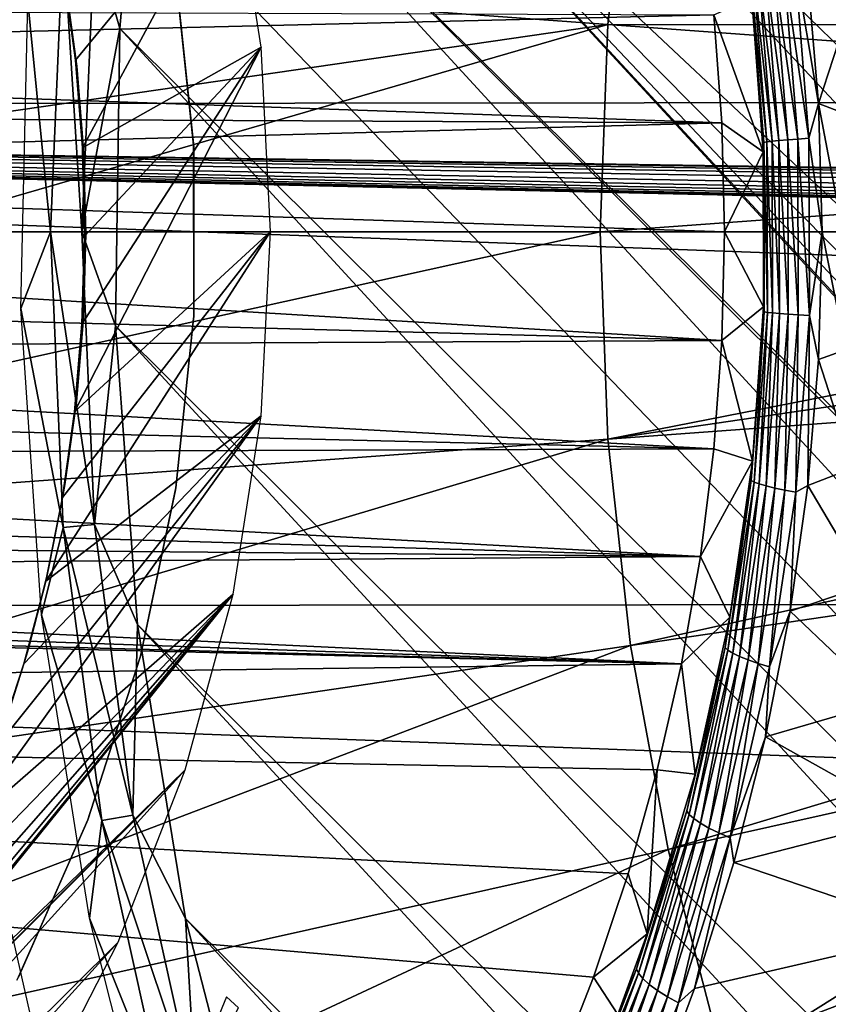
# Model space of a CAD drawing. Header units: millimetres. Extents: x -30.2 to 30.2, y -30.2 to 30.2.
# Tile 46 of 191: x -14 to -10.7, y -3.2 to 0.9. Entities that reach past the tile are written whole.
import ezdxf

# ---------------------------------------------------------------- set-up
doc = ezdxf.new("R2010")
doc.units = ezdxf.units.MM
doc.header["$LTSCALE"] = 81.481481
for name, color, linetype in [('1', 7, 'CONTINUOUS'), ('104', 7, 'CONTINUOUS'), ('114', 7, 'CONTINUOUS'), ('133', 7, 'CONTINUOUS'), ('174', 7, 'CONTINUOUS'), ('178', 7, 'CONTINUOUS'), ('179', 7, 'CONTINUOUS'), ('2', 7, 'CONTINUOUS'), ('3', 7, 'CONTINUOUS'), ('67', 7, 'CONTINUOUS'), ('68', 7, 'CONTINUOUS'), ('71', 7, 'CONTINUOUS'), ('73', 7, 'CONTINUOUS'), ('79', 7, 'CONTINUOUS'), ('84', 7, 'CONTINUOUS')]:
    doc.layers.add(name, color=color, linetype=linetype)

msp = doc.modelspace()

# ---------------------------------------------------------------- linework, layer by layer
at = {"layer": '1', "color": 251, "linetype": 'Continuous', "true_color": 0x4c4c4c}
for points in [[(27.1205, 0.564, 4.4), (-27.004, 2.5661, 4.4), (26.9991, 2.6189, 4.4), (27.1205, 0.564, 4.4)], [(-27.1215, 0.5111, 4.4), (-27.004, 2.5661, 4.4), (27.1205, 0.564, 4.4), (-27.1215, 0.5111, 4.4)], [(-27.1215, 0.5111, 4.4), (27.1205, 0.564, 4.4), (0.0005, 0.1021, 4.4), (-27.1215, 0.5111, 4.4)], [(-27.0826, -1.5384, 4.4), (-27.1215, 0.5111, 4.4), (27.0856, -1.4858, 4.4), (-27.0826, -1.5384, 4.4)], [(27.0856, -1.4858, 4.4), (-27.1215, 0.5111, 4.4), (-0.0102, -0.1, 4.4), (27.0856, -1.4858, 4.4)], [(-0.0102, -0.1, 4.4), (-27.1215, 0.5111, 4.4), (-0.0363, -0.0954, 4.4), (-0.0102, -0.1, 4.4)], [(-0.0363, -0.0954, 4.4), (-27.1215, 0.5111, 4.4), (-0.0561, -0.0864, 4.4), (-0.0363, -0.0954, 4.4)], [(-0.0561, -0.0864, 4.4), (-27.1215, 0.5111, 4.4), (-0.0716, -0.0726, 4.4), (-0.0561, -0.0864, 4.4)], [(-0.0716, -0.0726, 4.4), (-27.1215, 0.5111, 4.4), (-0.0847, -0.0536, 4.4), (-0.0716, -0.0726, 4.4)], [(-0.0847, -0.0536, 4.4), (-27.1215, 0.5111, 4.4), (-0.0952, -0.0294, 4.4), (-0.0847, -0.0536, 4.4)], [(-0.0952, -0.0294, 4.4), (-27.1215, 0.5111, 4.4), (-0.1029, 0, 4.4), (-0.0952, -0.0294, 4.4)], [(-0.1029, 0, 4.4), (-27.1215, 0.5111, 4.4), (-0.0907, 0.0369, 4.4), (-0.1029, 0, 4.4)], [(-0.0907, 0.0369, 4.4), (-27.1215, 0.5111, 4.4), (-0.0747, 0.0656, 4.4), (-0.0907, 0.0369, 4.4)], [(-0.0747, 0.0656, 4.4), (-27.1215, 0.5111, 4.4), (-0.0551, 0.086, 4.4), (-0.0747, 0.0656, 4.4)], [(-0.0551, 0.086, 4.4), (-27.1215, 0.5111, 4.4), (-0.0304, 0.0982, 4.4), (-0.0551, 0.086, 4.4)], [(-0.0304, 0.0982, 4.4), (-27.1215, 0.5111, 4.4), (0.0005, 0.1021, 4.4), (-0.0304, 0.0982, 4.4)], [(26.8944, -3.5353, 4.4), (-27.0826, -1.5384, 4.4), (27.0856, -1.4858, 4.4), (26.8944, -3.5353, 4.4)], [(-26.8873, -3.5872, 4.4), (-27.0826, -1.5384, 4.4), (26.8944, -3.5353, 4.4), (-26.8873, -3.5872, 4.4)]]:
    msp.add_3dface(points, dxfattribs=at)
at = {"layer": '104', "color": 251, "linetype": 'Continuous', "true_color": 0x4c4c4c}
msp.add_3dface([(-14.0025, -2.867, -221.4064), (-13.8598, -3.4924, -221.4064), (-16.0245, -3.5434, -219.2878), (-14.0025, -2.867, -221.4064)], dxfattribs=at)
at = {"layer": '114', "color": 251, "linetype": 'Continuous', "true_color": 0x4c4c4c}
for points in [[(-12.3871, 5.5781, -221.7), (-7.9885, 0.4075, -221.7), (-12.6232, 5.0164, -221.7), (-12.3871, 5.5781, -221.7)], [(-7.9001, 1.2372, -221.7), (-7.9885, 0.4075, -221.7), (-12.3871, 5.5781, -221.7), (-7.9001, 1.2372, -221.7)], [(-12.6232, 5.0164, -221.7), (-7.9889, -0.4099, -221.7), (-12.8354, 4.4377, -221.7), (-12.6232, 5.0164, -221.7)], [(-7.9885, 0.4075, -221.7), (-7.9889, -0.4099, -221.7), (-12.6232, 5.0164, -221.7), (-7.9885, 0.4075, -221.7)], [(-12.8354, 4.4377, -221.7), (-7.901, -1.2367, -221.7), (-13.0229, 3.8459, -221.7), (-12.8354, 4.4377, -221.7)], [(-7.9889, -0.4099, -221.7), (-7.901, -1.2367, -221.7), (-12.8354, 4.4377, -221.7), (-7.9889, -0.4099, -221.7)], [(-13.0229, 3.8459, -221.7), (-7.7288, -2.0566, -221.7), (-13.1848, 3.2451, -221.7), (-13.0229, 3.8459, -221.7)], [(-7.901, -1.2367, -221.7), (-7.7288, -2.0566, -221.7), (-13.0229, 3.8459, -221.7), (-7.901, -1.2367, -221.7)], [(-13.1848, 3.2451, -221.7), (-7.4767, -2.8456, -221.7), (-13.3203, 2.6392, -221.7), (-13.1848, 3.2451, -221.7)], [(-7.7288, -2.0566, -221.7), (-7.4767, -2.8456, -221.7), (-13.1848, 3.2451, -221.7), (-7.7288, -2.0566, -221.7)], [(-13.3203, 2.6392, -221.7), (-5.6788, -5.6345, -221.7), (-13.4285, 2.0323, -221.7), (-13.3203, 2.6392, -221.7)], [(-6.2292, -5.0142, -221.7), (-5.6788, -5.6345, -221.7), (-13.3203, 2.6392, -221.7), (-6.2292, -5.0142, -221.7)], [(-6.7223, -4.3269, -221.7), (-6.2292, -5.0142, -221.7), (-13.3203, 2.6392, -221.7), (-6.7223, -4.3269, -221.7)], [(-7.1428, -3.5966, -221.7), (-6.7223, -4.3269, -221.7), (-13.3203, 2.6392, -221.7), (-7.1428, -3.5966, -221.7)], [(-7.4767, -2.8456, -221.7), (-7.1428, -3.5966, -221.7), (-13.3203, 2.6392, -221.7), (-7.4767, -2.8456, -221.7)], [(-13.5087, 1.4284, -221.7), (-13.4285, 2.0323, -221.7), (0.9047, -13.5552, -221.7), (-13.5087, 1.4284, -221.7)], [(-13.4285, 2.0323, -221.7), (-5.6788, -5.6345, -221.7), (2.0954, -13.4195, -221.7), (-13.4285, 2.0323, -221.7)], [(0.9047, -13.5552, -221.7), (-13.4285, 2.0323, -221.7), (2.0954, -13.4195, -221.7), (0.9047, -13.5552, -221.7)], [(-13.5601, 0.8295, -221.7), (-13.5087, 1.4284, -221.7), (0.9047, -13.5552, -221.7), (-13.5601, 0.8295, -221.7)], [(-13.5785, -0.3832, -221.7), (-13.5601, 0.8295, -221.7), (-0.2969, -13.5811, -221.7), (-13.5785, -0.3832, -221.7)], [(-0.2969, -13.5811, -221.7), (-13.5601, 0.8295, -221.7), (0.9047, -13.5552, -221.7), (-0.2969, -13.5811, -221.7)], [(-13.4879, -1.6026, -221.7), (-13.5785, -0.3832, -221.7), (-1.5063, -13.5, -221.7), (-13.4879, -1.6026, -221.7)], [(-1.5063, -13.5, -221.7), (-13.5785, -0.3832, -221.7), (-0.2969, -13.5811, -221.7), (-1.5063, -13.5, -221.7)], [(-13.2918, -2.8035, -221.7), (-13.4879, -1.6026, -221.7), (-2.6998, -13.3141, -221.7), (-13.2918, -2.8035, -221.7)], [(-2.6998, -13.3141, -221.7), (-13.4879, -1.6026, -221.7), (-1.5063, -13.5, -221.7), (-2.6998, -13.3141, -221.7)], [(-12.993, -3.9647, -221.7), (-13.2918, -2.8035, -221.7), (-3.8579, -13.0246, -221.7), (-12.993, -3.9647, -221.7)], [(-3.8579, -13.0246, -221.7), (-13.2918, -2.8035, -221.7), (-2.6998, -13.3141, -221.7), (-3.8579, -13.0246, -221.7)]]:
    msp.add_3dface(points, dxfattribs=at)
at = {"layer": '133', "color": 251, "linetype": 'Continuous', "true_color": 0x4c4c4c}
for points in [[(-13.5087, 1.4284, -221.7), (-13.5601, 0.8295, -221.7), (-13.6636, 1.1954, -221.6914), (-13.5087, 1.4284, -221.7)], [(-13.8443, 0, -221.6658), (-13.9367, 0.9396, -221.6237), (-13.7917, 1.2066, -221.6658), (-13.8443, 0, -221.6658)], [(-13.7158, 0, -221.6914), (-13.8443, 0, -221.6658), (-13.7917, 1.2066, -221.6658), (-13.7158, 0, -221.6914)], [(-13.6636, 1.1954, -221.6914), (-13.7158, 0, -221.6914), (-13.7917, 1.2066, -221.6658), (-13.6636, 1.1954, -221.6914)], [(-13.6636, 1.1954, -221.6914), (-13.5601, 0.8295, -221.7), (-13.7158, 0, -221.6914), (-13.6636, 1.1954, -221.6914)], [(-13.9648, -0.3134, -221.6237), (-13.9367, 0.9396, -221.6237), (-13.8443, 0, -221.6658), (-13.9648, -0.3134, -221.6237)], [(-13.5601, 0.8295, -221.7), (-13.5785, -0.3832, -221.7), (-13.7158, 0, -221.6914), (-13.5601, 0.8295, -221.7)], [(-13.7917, -1.2066, -221.6658), (-13.9648, -0.3134, -221.6237), (-13.8443, 0, -221.6658), (-13.7917, -1.2066, -221.6658)], [(-13.7158, 0, -221.6914), (-13.6636, -1.1954, -221.6914), (-13.8443, 0, -221.6658), (-13.7158, 0, -221.6914)], [(-13.6636, -1.1954, -221.6914), (-13.7917, -1.2066, -221.6658), (-13.8443, 0, -221.6658), (-13.6636, -1.1954, -221.6914)], [(-13.7158, 0, -221.6914), (-13.5785, -0.3832, -221.7), (-13.6636, -1.1954, -221.6914), (-13.7158, 0, -221.6914)], [(-13.8805, -1.564, -221.6237), (-13.9648, -0.3134, -221.6237), (-13.7917, -1.2066, -221.6658), (-13.8805, -1.564, -221.6237)], [(-13.5785, -0.3832, -221.7), (-13.4879, -1.6026, -221.7), (-13.6636, -1.1954, -221.6914), (-13.5785, -0.3832, -221.7)], [(-13.6636, -1.1954, -221.6914), (-13.5074, -2.3817, -221.6914), (-13.7917, -1.2066, -221.6658), (-13.6636, -1.1954, -221.6914)], [(-13.6636, -1.1954, -221.6914), (-13.4879, -1.6026, -221.7), (-13.5074, -2.3817, -221.6914), (-13.6636, -1.1954, -221.6914)], [(-13.634, -2.404, -221.6658), (-13.8805, -1.564, -221.6237), (-13.7917, -1.2066, -221.6658), (-13.634, -2.404, -221.6658)], [(-13.5074, -2.3817, -221.6914), (-13.634, -2.404, -221.6658), (-13.7917, -1.2066, -221.6658), (-13.5074, -2.3817, -221.6914)], [(-13.6844, -2.8019, -221.6237), (-13.8805, -1.564, -221.6237), (-13.634, -2.404, -221.6658), (-13.6844, -2.8019, -221.6237)], [(-13.4879, -1.6026, -221.7), (-13.2918, -2.8035, -221.7), (-13.5074, -2.3817, -221.6914), (-13.4879, -1.6026, -221.7)], [(-13.3726, -3.5832, -221.6658), (-13.6844, -2.8019, -221.6237), (-13.634, -2.404, -221.6658), (-13.3726, -3.5832, -221.6658)], [(-13.5074, -2.3817, -221.6914), (-13.2484, -3.5499, -221.6914), (-13.634, -2.404, -221.6658), (-13.5074, -2.3817, -221.6914)], [(-13.2484, -3.5499, -221.6914), (-13.3726, -3.5832, -221.6658), (-13.634, -2.404, -221.6658), (-13.2484, -3.5499, -221.6914)], [(-13.5074, -2.3817, -221.6914), (-13.2918, -2.8035, -221.7), (-13.2484, -3.5499, -221.6914), (-13.5074, -2.3817, -221.6914)], [(-13.3782, -4.0173, -221.6237), (-13.6844, -2.8019, -221.6237), (-13.3726, -3.5832, -221.6658), (-13.3782, -4.0173, -221.6237)], [(-13.2918, -2.8035, -221.7), (-12.993, -3.9647, -221.7), (-13.2484, -3.5499, -221.6914), (-13.2918, -2.8035, -221.7)]]:
    msp.add_3dface(points, dxfattribs=at)
at = {"layer": '174', "color": 251, "linetype": 'Continuous', "true_color": 0x4c4c4c}
for points in [[(-13.789, 1.051, -211.7), (-13.7418, 0.7004, -211.7), (-13.0982, 1.4827, -211.7), (-13.789, 1.051, -211.7)], [(-13.7418, 0.7004, -211.7), (-13.7138, 0.3432, -211.7), (-13.0982, 1.4827, -211.7), (-13.7418, 0.7004, -211.7)], [(-13.0982, 1.4827, -211.7), (-13.7138, 0.3432, -211.7), (-12.9832, 0.7542, -211.7), (-13.0982, 1.4827, -211.7)], [(-13.7158, -0.3777, -211.7), (-13.7457, -0.7348, -211.7), (-12.9832, 0.7542, -211.7), (-13.7158, -0.3777, -211.7)], [(-12.9832, 0.7542, -211.7), (-13.7457, -0.7348, -211.7), (-12.9448, 0.0014, -211.7), (-12.9832, 0.7542, -211.7)], [(-13.7052, -0.0173, -211.7), (-13.7158, -0.3777, -211.7), (-12.9832, 0.7542, -211.7), (-13.7052, -0.0173, -211.7)], [(-13.7138, 0.3432, -211.7), (-13.7052, -0.0173, -211.7), (-12.9832, 0.7542, -211.7), (-13.7138, 0.3432, -211.7)], [(-13.7949, -1.0851, -211.7), (-13.8634, -1.4256, -211.7), (-12.9448, 0.0014, -211.7), (-13.7949, -1.0851, -211.7)], [(-12.9448, 0.0014, -211.7), (-13.8634, -1.4256, -211.7), (-12.9829, -0.7515, -211.7), (-12.9448, 0.0014, -211.7)], [(-13.7457, -0.7348, -211.7), (-13.7949, -1.0851, -211.7), (-12.9448, 0.0014, -211.7), (-13.7457, -0.7348, -211.7)], [(-14.0644, -2.1009, -211.7), (-14.1955, -2.4355, -211.7), (-12.9829, -0.7515, -211.7), (-14.0644, -2.1009, -211.7)], [(-12.9829, -0.7515, -211.7), (-14.1955, -2.4355, -211.7), (-13.0977, -1.48, -211.7), (-12.9829, -0.7515, -211.7)], [(-13.9532, -1.7632, -211.7), (-14.0644, -2.1009, -211.7), (-12.9829, -0.7515, -211.7), (-13.9532, -1.7632, -211.7)], [(-13.8634, -1.4256, -211.7), (-13.9532, -1.7632, -211.7), (-12.9829, -0.7515, -211.7), (-13.8634, -1.4256, -211.7)], [(-14.8892, -3.6828, -211.7), (-15.0984, -3.9579, -211.7), (-13.0977, -1.48, -211.7), (-14.8892, -3.6828, -211.7)], [(-13.0977, -1.48, -211.7), (-15.0984, -3.9579, -211.7), (-13.294, -2.1964, -211.7), (-13.0977, -1.48, -211.7)], [(-14.6934, -3.3908, -211.7), (-14.8892, -3.6828, -211.7), (-13.0977, -1.48, -211.7), (-14.6934, -3.3908, -211.7)], [(-14.5115, -3.0835, -211.7), (-14.6934, -3.3908, -211.7), (-13.0977, -1.48, -211.7), (-14.5115, -3.0835, -211.7)], [(-14.345, -2.764, -211.7), (-14.5115, -3.0835, -211.7), (-13.0977, -1.48, -211.7), (-14.345, -2.764, -211.7)], [(-14.1955, -2.4355, -211.7), (-14.345, -2.764, -211.7), (-13.0977, -1.48, -211.7), (-14.1955, -2.4355, -211.7)], [(-13.294, -2.1964, -211.7), (-15.5733, -4.4782, -211.7), (-17.1588, -6.4621, -211.7), (-13.294, -2.1964, -211.7)], [(-13.5678, -2.8995, -211.7), (-13.294, -2.1964, -211.7), (-17.1588, -6.4621, -211.7), (-13.5678, -2.8995, -211.7)], [(-15.3267, -4.223, -211.7), (-15.5733, -4.4782, -211.7), (-13.294, -2.1964, -211.7), (-15.3267, -4.223, -211.7)], [(-15.0984, -3.9579, -211.7), (-15.3267, -4.223, -211.7), (-13.294, -2.1964, -211.7), (-15.0984, -3.9579, -211.7)], [(-16.5133, -6.1392, -211.7), (-13.5678, -2.8995, -211.7), (-17.1588, -6.4621, -211.7), (-16.5133, -6.1392, -211.7)], [(-13.9093, -3.5667, -211.7), (-13.5678, -2.8995, -211.7), (-16.5133, -6.1392, -211.7), (-13.9093, -3.5667, -211.7)]]:
    msp.add_3dface(points, dxfattribs=at)
at = {"layer": '178', "color": 251, "linetype": 'Continuous', "true_color": 0x4c4c4c}
for points in [[(-13.7418, 0.7004, -211.7), (-13.789, 1.051, -211.7), (-13.7823, 1.0156, -124.7), (-13.7418, 0.7004, -211.7)], [(-13.7363, 0.676, -124.7), (-13.7418, 0.7004, -211.7), (-13.7823, 1.0156, -124.7), (-13.7363, 0.676, -124.7)], [(-13.7138, 0.3432, -211.7), (-13.7418, 0.7004, -211.7), (-13.7363, 0.676, -124.7), (-13.7138, 0.3432, -211.7)], [(-13.7088, 0.3344, -124.7), (-13.7138, 0.3432, -211.7), (-13.7363, 0.676, -124.7), (-13.7088, 0.3344, -124.7)], [(-13.7052, -0.0173, -211.7), (-13.7138, 0.3432, -211.7), (-13.6999, -0.0082, -124.7), (-13.7052, -0.0173, -211.7)], [(-13.6999, -0.0082, -124.7), (-13.7138, 0.3432, -211.7), (-13.7088, 0.3344, -124.7), (-13.6999, -0.0082, -124.7)], [(-13.7158, -0.3777, -211.7), (-13.7052, -0.0173, -211.7), (-13.7097, -0.3508, -124.7), (-13.7158, -0.3777, -211.7)], [(-13.7097, -0.3508, -124.7), (-13.7052, -0.0173, -211.7), (-13.6999, -0.0082, -124.7), (-13.7097, -0.3508, -124.7)], [(-13.7381, -0.6923, -124.7), (-13.7158, -0.3777, -211.7), (-13.7097, -0.3508, -124.7), (-13.7381, -0.6923, -124.7)], [(-13.7457, -0.7348, -211.7), (-13.7158, -0.3777, -211.7), (-13.7381, -0.6923, -124.7), (-13.7457, -0.7348, -211.7)], [(-13.785, -1.0318, -124.7), (-13.7457, -0.7348, -211.7), (-13.7381, -0.6923, -124.7), (-13.785, -1.0318, -124.7)], [(-13.7949, -1.0851, -211.7), (-13.7457, -0.7348, -211.7), (-13.785, -1.0318, -124.7), (-13.7949, -1.0851, -211.7)], [(-13.8503, -1.3683, -124.7), (-13.7949, -1.0851, -211.7), (-13.785, -1.0318, -124.7), (-13.8503, -1.3683, -124.7)], [(-13.8634, -1.4256, -211.7), (-13.7949, -1.0851, -211.7), (-13.8503, -1.3683, -124.7), (-13.8634, -1.4256, -211.7)], [(-13.9338, -1.7007, -124.7), (-13.8634, -1.4256, -211.7), (-13.8503, -1.3683, -124.7), (-13.9338, -1.7007, -124.7)], [(-13.9532, -1.7632, -211.7), (-13.8634, -1.4256, -211.7), (-13.9338, -1.7007, -124.7), (-13.9532, -1.7632, -211.7)], [(-14.0353, -2.0282, -124.7), (-13.9532, -1.7632, -211.7), (-13.9338, -1.7007, -124.7), (-14.0353, -2.0282, -124.7)], [(-14.0644, -2.1009, -211.7), (-13.9532, -1.7632, -211.7), (-14.0353, -2.0282, -124.7), (-14.0644, -2.1009, -211.7)]]:
    msp.add_3dface(points, dxfattribs=at)
at = {"layer": '179', "color": 251, "linetype": 'Continuous', "true_color": 0x4c4c4c}
msp.add_3dface([(-13.1242, -3.1233, -219.6621), (-13.3724, -3.7257, -219.2704), (-13.0765, -3.1685, -219.6981), (-13.1242, -3.1233, -219.6621)], dxfattribs=at)
at = {"layer": '2', "color": 251, "linetype": 'Continuous', "true_color": 0x4c4c4c}
for points in [[(-11.5672, 0.8466, 6.8418), (-11.4746, 1.6887, 6.8418), (-17.3511, 1.2699, 6.644), (-11.5672, 0.8466, 6.8418)], [(-11.5672, 0.8466, 6.8418), (-5.735, 0.844, 6.9605), (-11.4746, 1.6887, 6.8418), (-11.5672, 0.8466, 6.8418)], [(-5.735, 0.844, 6.9605), (-5.6581, 1.2604, 6.9605), (-11.4746, 1.6887, 6.8418), (-5.735, 0.844, 6.9605)], [(-17.3975, 0, 6.644), (-11.5672, 0.8466, 6.8418), (-17.3511, 1.2699, 6.644), (-17.3975, 0, 6.644)], [(-14.4895, 0, 6.7531), (-11.5672, 0.8466, 6.8418), (-17.3975, 0, 6.644), (-14.4895, 0, 6.7531)], [(-11.5982, 0, 6.8418), (-11.5672, 0.8466, 6.8418), (-14.4895, 0, 6.7531), (-11.5982, 0, 6.8418)], [(-11.5982, 0, 6.8418), (-5.7813, 0.4231, 6.9605), (-11.5672, 0.8466, 6.8418), (-11.5982, 0, 6.8418)], [(-5.7813, 0.4231, 6.9605), (-5.735, 0.844, 6.9605), (-11.5672, 0.8466, 6.8418), (-5.7813, 0.4231, 6.9605)], [(-7.2458, 0, 6.9383), (-5.7813, 0.4231, 6.9605), (-11.5982, 0, 6.8418), (-7.2458, 0, 6.9383)]]:
    msp.add_3dface(points, dxfattribs=at)
at = {"layer": '3', "color": 251, "linetype": 'Continuous', "true_color": 0x4c4c4c}
for points in [[(-11.5982, 0, 6.8418), (-14.4895, 0, 6.7531), (-17.3511, -1.2699, 6.644), (-11.5982, 0, 6.8418)], [(-11.5672, -0.8466, 6.8418), (-11.5982, 0, 6.8418), (-17.3511, -1.2699, 6.644), (-11.5672, -0.8466, 6.8418)], [(-7.2458, 0, 6.9383), (-11.5982, 0, 6.8418), (-11.5672, -0.8466, 6.8418), (-7.2458, 0, 6.9383)], [(-5.7967, 0, 6.9605), (-7.2458, 0, 6.9383), (-11.5672, -0.8466, 6.8418), (-5.7967, 0, 6.9605)], [(-5.7813, -0.4231, 6.9605), (-5.7967, 0, 6.9605), (-11.5672, -0.8466, 6.8418), (-5.7813, -0.4231, 6.9605)], [(-11.4746, -1.6887, 6.8418), (-5.7813, -0.4231, 6.9605), (-11.5672, -0.8466, 6.8418), (-11.4746, -1.6887, 6.8418)], [(-5.735, -0.844, 6.9605), (-5.7813, -0.4231, 6.9605), (-11.4746, -1.6887, 6.8418), (-5.735, -0.844, 6.9605)], [(-11.3207, -2.5218, 6.8418), (-5.735, -0.844, 6.9605), (-11.4746, -1.6887, 6.8418), (-11.3207, -2.5218, 6.8418)], [(-5.6581, -1.2604, 6.9605), (-5.735, -0.844, 6.9605), (-11.3207, -2.5218, 6.8418), (-5.6581, -1.2604, 6.9605)], [(-17.2121, -2.5331, 6.644), (-11.5672, -0.8466, 6.8418), (-17.3511, -1.2699, 6.644), (-17.2121, -2.5331, 6.644)], [(-11.4746, -1.6887, 6.8418), (-11.5672, -0.8466, 6.8418), (-17.2121, -2.5331, 6.644), (-11.4746, -1.6887, 6.8418)], [(-11.1064, -3.3414, 6.8418), (-5.6581, -1.2604, 6.9605), (-11.3207, -2.5218, 6.8418), (-11.1064, -3.3414, 6.8418)], [(-5.551, -1.67, 6.9605), (-5.6581, -1.2604, 6.9605), (-11.1064, -3.3414, 6.8418), (-5.551, -1.67, 6.9605)], [(-10.8329, -4.1432, 6.8418), (-5.551, -1.67, 6.9605), (-11.1064, -3.3414, 6.8418), (-10.8329, -4.1432, 6.8418)], [(-5.4142, -2.0708, 6.9605), (-5.551, -1.67, 6.9605), (-10.8329, -4.1432, 6.8418), (-5.4142, -2.0708, 6.9605)], [(-16.9813, -3.7827, 6.644), (-11.4746, -1.6887, 6.8418), (-17.2121, -2.5331, 6.644), (-16.9813, -3.7827, 6.644)], [(-11.3207, -2.5218, 6.8418), (-11.4746, -1.6887, 6.8418), (-16.9813, -3.7827, 6.644), (-11.3207, -2.5218, 6.8418)], [(-10.5016, -4.9229, 6.8418), (-5.4142, -2.0708, 6.9605), (-10.8329, -4.1432, 6.8418), (-10.5016, -4.9229, 6.8418)], [(-16.6598, -5.0122, 6.644), (-11.3207, -2.5218, 6.8418), (-16.9813, -3.7827, 6.644), (-16.6598, -5.0122, 6.644)], [(-11.1064, -3.3414, 6.8418), (-11.3207, -2.5218, 6.8418), (-16.6598, -5.0122, 6.644), (-11.1064, -3.3414, 6.8418)]]:
    msp.add_3dface(points, dxfattribs=at)
at = {"layer": '67', "color": 251, "linetype": 'Continuous', "true_color": 0x4c4c4c}
for points in [[(-10.707, 0.5232, -114.9805), (-10.7504, 1.0377, -115.0169), (-10.5635, 0.9636, -114.9299), (-10.707, 0.5232, -114.9805)], [(-10.5964, 0.4823, -114.9299), (-10.707, 0.5232, -114.9805), (-10.5635, 0.9636, -114.9299), (-10.5964, 0.4823, -114.9299)], [(-10.691, 0, -114.9676), (-10.707, 0.5232, -114.9805), (-10.6073, 0, -114.9299), (-10.691, 0, -114.9676)], [(-10.6073, 0, -114.9299), (-10.707, 0.5232, -114.9805), (-10.5964, 0.4823, -114.9299), (-10.6073, 0, -114.9299)]]:
    msp.add_3dface(points, dxfattribs=at)
at = {"layer": '68', "color": 251, "linetype": 'Continuous', "true_color": 0x4c4c4c}
for points in [[(-10.691, 0, -114.9676), (-10.5964, -0.4823, -114.9299), (-10.7068, -0.5216, -114.9804), (-10.691, 0, -114.9676)], [(-10.691, 0, -114.9676), (-10.6073, 0, -114.9299), (-10.5964, -0.4823, -114.9299), (-10.691, 0, -114.9676)], [(-10.5964, -0.4823, -114.9299), (-10.5635, -0.9636, -114.9299), (-10.7068, -0.5216, -114.9804), (-10.5964, -0.4823, -114.9299)], [(-10.7068, -0.5216, -114.9804), (-10.5635, -0.9636, -114.9299), (-10.7501, -1.0351, -115.0166), (-10.7068, -0.5216, -114.9804)], [(-10.5635, -0.9636, -114.9299), (-10.5087, -1.443, -114.9299), (-10.7501, -1.0351, -115.0166), (-10.5635, -0.9636, -114.9299)], [(-10.7501, -1.0351, -115.0166), (-10.5087, -1.443, -114.9299), (-10.8221, -1.5484, -115.0763), (-10.7501, -1.0351, -115.0166)], [(-10.5087, -1.443, -114.9299), (-10.4323, -1.9193, -114.9299), (-10.8221, -1.5484, -115.0763), (-10.5087, -1.443, -114.9299)], [(-10.8221, -1.5484, -115.0763), (-10.4323, -1.9193, -114.9299), (-10.9227, -2.0614, -115.1589), (-10.8221, -1.5484, -115.0763)], [(-10.4323, -1.9193, -114.9299), (-10.3342, -2.3917, -114.9299), (-10.9227, -2.0614, -115.1589), (-10.4323, -1.9193, -114.9299)], [(-10.9227, -2.0614, -115.1589), (-10.3342, -2.3917, -114.9299), (-11.0523, -2.5749, -115.2638), (-10.9227, -2.0614, -115.1589)], [(-10.3342, -2.3917, -114.9299), (-10.2147, -2.8591, -114.9299), (-11.0523, -2.5749, -115.2638), (-10.3342, -2.3917, -114.9299)], [(-11.0523, -2.5749, -115.2638), (-10.2147, -2.8591, -114.9299), (-11.2125, -3.0896, -115.3909), (-11.0523, -2.5749, -115.2638)], [(-10.2147, -2.8591, -114.9299), (-10.0742, -3.3206, -114.9299), (-11.4053, -3.6049, -115.5401), (-10.2147, -2.8591, -114.9299)], [(-11.2125, -3.0896, -115.3909), (-10.2147, -2.8591, -114.9299), (-11.4053, -3.6049, -115.5401), (-11.2125, -3.0896, -115.3909)]]:
    msp.add_3dface(points, dxfattribs=at)
at = {"layer": '71', "color": 251, "linetype": 'Continuous', "true_color": 0x4c4c4c}
for points in [[(-10.9786, 0.9558, -115.3667), (-10.9324, 0.3261, -115.324), (-11.134, 0.8854, -120), (-10.9786, 0.9558, -115.3667)], [(-11.134, 0.8854, -120), (-10.9324, 0.3261, -115.324), (-11.1011, 0.4443, -120), (-11.134, 0.8854, -120)], [(-11.1011, 0.4443, -120), (-10.9324, 0.3261, -115.324), (-11.0901, 0, -120), (-11.1011, 0.4443, -120)], [(-10.9324, 0.3261, -115.324), (-10.9317, -0.3058, -115.3234), (-11.0901, 0, -120), (-10.9324, 0.3261, -115.324)], [(-11.0901, 0, -120), (-10.9317, -0.3058, -115.3234), (-11.1011, -0.4443, -120), (-11.0901, 0, -120)], [(-10.9317, -0.3058, -115.3234), (-10.9764, -0.9359, -115.3649), (-11.1011, -0.4443, -120), (-10.9317, -0.3058, -115.3234)], [(-11.1011, -0.4443, -120), (-10.9764, -0.9359, -115.3649), (-11.134, -0.8854, -120), (-11.1011, -0.4443, -120)], [(-11.134, -0.8854, -120), (-10.9764, -0.9359, -115.3649), (-11.1891, -1.3251, -120), (-11.134, -0.8854, -120)], [(-10.9764, -0.9359, -115.3649), (-11.0684, -1.5735, -115.4462), (-11.1891, -1.3251, -120), (-10.9764, -0.9359, -115.3649)], [(-11.1891, -1.3251, -120), (-11.0684, -1.5735, -115.4462), (-11.2663, -1.7631, -120), (-11.1891, -1.3251, -120)], [(-11.0684, -1.5735, -115.4462), (-11.2097, -2.2145, -115.5673), (-11.2663, -1.7631, -120), (-11.0684, -1.5735, -115.4462)], [(-11.2663, -1.7631, -120), (-11.2097, -2.2145, -115.5673), (-11.3648, -2.196, -120), (-11.2663, -1.7631, -120)], [(-11.3648, -2.196, -120), (-11.406, -2.866, -115.7289), (-11.4843, -2.6215, -120), (-11.3648, -2.196, -120)], [(-11.2097, -2.2145, -115.5673), (-11.406, -2.866, -115.7289), (-11.3648, -2.196, -120), (-11.2097, -2.2145, -115.5673)], [(-11.4843, -2.6215, -120), (-11.406, -2.866, -115.7289), (-11.6256, -3.0423, -120), (-11.4843, -2.6215, -120)], [(-11.406, -2.866, -115.7289), (-11.5264, -3.1949, -115.8252), (-11.6256, -3.0423, -120), (-11.406, -2.866, -115.7289)], [(-11.6256, -3.0423, -120), (-11.5264, -3.1949, -115.8252), (-11.7878, -3.4564, -120), (-11.6256, -3.0423, -120)]]:
    msp.add_3dface(points, dxfattribs=at)
at = {"layer": '73', "color": 251, "linetype": 'Continuous', "true_color": 0x4c4c4c}
for points in [[(-10.791, 0.3789, -115.032), (-10.8899, 1.0847, -115.1205), (-10.8487, 1.0937, -115.0808), (-10.791, 0.3789, -115.032)], [(-10.7454, 0.382, -114.9992), (-10.8487, 1.0937, -115.0808), (-10.803, 1.1026, -115.0481), (-10.7454, 0.382, -114.9992)], [(-10.791, 0.3789, -115.032), (-10.8487, 1.0937, -115.0808), (-10.7454, 0.382, -114.9992), (-10.791, 0.3789, -115.032)], [(-10.7504, 1.0377, -115.0169), (-10.707, 0.5232, -114.9805), (-10.803, 1.1026, -115.0481), (-10.7504, 1.0377, -115.0169)], [(-10.707, 0.5232, -114.9805), (-10.7454, 0.382, -114.9992), (-10.803, 1.1026, -115.0481), (-10.707, 0.5232, -114.9805)], [(-10.9169, 0.3671, -115.2217), (-10.9859, 1.053, -115.3255), (-10.9738, 1.0598, -115.2706), (-10.9169, 0.3671, -115.2217)], [(-10.9295, 0.3648, -115.2764), (-10.9786, 0.9558, -115.3667), (-10.9859, 1.053, -115.3255), (-10.9295, 0.3648, -115.2764)], [(-10.9295, 0.3648, -115.2764), (-10.9859, 1.053, -115.3255), (-10.9169, 0.3671, -115.2217), (-10.9295, 0.3648, -115.2764)], [(-10.8962, 0.3698, -115.1682), (-10.9738, 1.0598, -115.2706), (-10.9535, 1.0675, -115.2169), (-10.8962, 0.3698, -115.1682)], [(-10.9169, 0.3671, -115.2217), (-10.9738, 1.0598, -115.2706), (-10.8962, 0.3698, -115.1682), (-10.9169, 0.3671, -115.2217)], [(-10.8678, 0.3727, -115.1177), (-10.9535, 1.0675, -115.2169), (-10.9253, 1.0759, -115.1664), (-10.8678, 0.3727, -115.1177)], [(-10.8962, 0.3698, -115.1682), (-10.9535, 1.0675, -115.2169), (-10.8678, 0.3727, -115.1177), (-10.8962, 0.3698, -115.1682)], [(-10.8323, 0.3758, -115.0719), (-10.9253, 1.0759, -115.1664), (-10.8899, 1.0847, -115.1205), (-10.8323, 0.3758, -115.0719)], [(-10.8678, 0.3727, -115.1177), (-10.9253, 1.0759, -115.1664), (-10.8323, 0.3758, -115.0719), (-10.8678, 0.3727, -115.1177)], [(-10.8323, 0.3758, -115.0719), (-10.8899, 1.0847, -115.1205), (-10.791, 0.3789, -115.032), (-10.8323, 0.3758, -115.0719)], [(-10.9324, 0.3261, -115.324), (-10.9786, 0.9558, -115.3667), (-10.9295, 0.3648, -115.2764), (-10.9324, 0.3261, -115.324)], [(-10.707, 0.5232, -114.9805), (-10.691, 0, -114.9676), (-10.7454, 0.382, -114.9992), (-10.707, 0.5232, -114.9805)], [(-10.9279, -0.3267, -115.275), (-10.9324, 0.3261, -115.324), (-10.9295, 0.3648, -115.2764), (-10.9279, -0.3267, -115.275)], [(-10.9153, -0.3288, -115.2203), (-10.9295, 0.3648, -115.2764), (-10.9169, 0.3671, -115.2217), (-10.9153, -0.3288, -115.2203)], [(-10.9279, -0.3267, -115.275), (-10.9295, 0.3648, -115.2764), (-10.9153, -0.3288, -115.2203), (-10.9279, -0.3267, -115.275)], [(-10.8946, -0.3311, -115.1668), (-10.9169, 0.3671, -115.2217), (-10.8962, 0.3698, -115.1682), (-10.8946, -0.3311, -115.1668)], [(-10.9153, -0.3288, -115.2203), (-10.9169, 0.3671, -115.2217), (-10.8946, -0.3311, -115.1668), (-10.9153, -0.3288, -115.2203)], [(-10.8661, -0.3338, -115.1163), (-10.8962, 0.3698, -115.1682), (-10.8678, 0.3727, -115.1177), (-10.8661, -0.3338, -115.1163)], [(-10.8946, -0.3311, -115.1668), (-10.8962, 0.3698, -115.1682), (-10.8661, -0.3338, -115.1163), (-10.8946, -0.3311, -115.1668)], [(-10.8306, -0.3365, -115.0705), (-10.8678, 0.3727, -115.1177), (-10.8323, 0.3758, -115.0719), (-10.8306, -0.3365, -115.0705)], [(-10.8661, -0.3338, -115.1163), (-10.8678, 0.3727, -115.1177), (-10.8306, -0.3365, -115.0705), (-10.8661, -0.3338, -115.1163)], [(-10.7893, -0.3393, -115.0307), (-10.8323, 0.3758, -115.0719), (-10.791, 0.3789, -115.032), (-10.7893, -0.3393, -115.0307)], [(-10.8306, -0.3365, -115.0705), (-10.8323, 0.3758, -115.0719), (-10.7893, -0.3393, -115.0307), (-10.8306, -0.3365, -115.0705)], [(-10.7437, -0.3421, -114.9978), (-10.791, 0.3789, -115.032), (-10.7454, 0.382, -114.9992), (-10.7437, -0.3421, -114.9978)], [(-10.7893, -0.3393, -115.0307), (-10.791, 0.3789, -115.032), (-10.7437, -0.3421, -114.9978), (-10.7893, -0.3393, -115.0307)], [(-10.691, 0, -114.9676), (-10.7437, -0.3421, -114.9978), (-10.7454, 0.382, -114.9992), (-10.691, 0, -114.9676)], [(-10.9317, -0.3058, -115.3234), (-10.9324, 0.3261, -115.324), (-10.9279, -0.3267, -115.275), (-10.9317, -0.3058, -115.3234)], [(-10.691, 0, -114.9676), (-10.7068, -0.5216, -114.9804), (-10.7437, -0.3421, -114.9978), (-10.691, 0, -114.9676)], [(-10.9764, -0.9359, -115.3649), (-10.9317, -0.3058, -115.3234), (-10.9279, -0.3267, -115.275), (-10.9764, -0.9359, -115.3649)], [(-10.9813, -1.0155, -115.3216), (-10.9764, -0.9359, -115.3649), (-10.9279, -0.3267, -115.275), (-10.9813, -1.0155, -115.3216)], [(-10.9813, -1.0155, -115.3216), (-10.9279, -0.3267, -115.275), (-10.9692, -1.0221, -115.2667), (-10.9813, -1.0155, -115.3216)], [(-10.9692, -1.0221, -115.2667), (-10.9279, -0.3267, -115.275), (-10.9153, -0.3288, -115.2203), (-10.9692, -1.0221, -115.2667)], [(-10.9692, -1.0221, -115.2667), (-10.9153, -0.3288, -115.2203), (-10.9488, -1.0295, -115.2131), (-10.9692, -1.0221, -115.2667)], [(-10.9488, -1.0295, -115.2131), (-10.9153, -0.3288, -115.2203), (-10.8946, -0.3311, -115.1668), (-10.9488, -1.0295, -115.2131)], [(-10.9488, -1.0295, -115.2131), (-10.8946, -0.3311, -115.1668), (-10.9206, -1.0376, -115.1625), (-10.9488, -1.0295, -115.2131)], [(-10.9206, -1.0376, -115.1625), (-10.8946, -0.3311, -115.1668), (-10.8661, -0.3338, -115.1163), (-10.9206, -1.0376, -115.1625)], [(-10.9206, -1.0376, -115.1625), (-10.8661, -0.3338, -115.1163), (-10.8852, -1.0461, -115.1167), (-10.9206, -1.0376, -115.1625)], [(-10.8852, -1.0461, -115.1167), (-10.8661, -0.3338, -115.1163), (-10.8306, -0.3365, -115.0705), (-10.8852, -1.0461, -115.1167)], [(-10.8852, -1.0461, -115.1167), (-10.8306, -0.3365, -115.0705), (-10.844, -1.0548, -115.0769), (-10.8852, -1.0461, -115.1167)], [(-10.844, -1.0548, -115.0769), (-10.8306, -0.3365, -115.0705), (-10.7893, -0.3393, -115.0307), (-10.844, -1.0548, -115.0769)], [(-10.844, -1.0548, -115.0769), (-10.7893, -0.3393, -115.0307), (-10.7983, -1.0634, -115.0442), (-10.844, -1.0548, -115.0769)], [(-10.7983, -1.0634, -115.0442), (-10.7893, -0.3393, -115.0307), (-10.7437, -0.3421, -114.9978), (-10.7983, -1.0634, -115.0442)], [(-10.7501, -1.0351, -115.0166), (-10.7983, -1.0634, -115.0442), (-10.7437, -0.3421, -114.9978), (-10.7501, -1.0351, -115.0166)], [(-10.7068, -0.5216, -114.9804), (-10.7501, -1.0351, -115.0166), (-10.7437, -0.3421, -114.9978), (-10.7068, -0.5216, -114.9804)], [(-11.0684, -1.5735, -115.4462), (-10.9764, -0.9359, -115.3649), (-10.9813, -1.0155, -115.3216), (-11.0684, -1.5735, -115.4462)], [(-11.0878, -1.6966, -115.4124), (-11.0684, -1.5735, -115.4462), (-10.9813, -1.0155, -115.3216), (-11.0878, -1.6966, -115.4124)], [(-11.0878, -1.6966, -115.4124), (-10.9813, -1.0155, -115.3216), (-11.0765, -1.7075, -115.3572), (-11.0878, -1.6966, -115.4124)], [(-11.0765, -1.7075, -115.3572), (-10.9813, -1.0155, -115.3216), (-10.9692, -1.0221, -115.2667), (-11.0765, -1.7075, -115.3572)], [(-11.0765, -1.7075, -115.3572), (-10.9692, -1.0221, -115.2667), (-11.0568, -1.7199, -115.3032), (-11.0765, -1.7075, -115.3572)], [(-11.0568, -1.7199, -115.3032), (-10.9692, -1.0221, -115.2667), (-10.9488, -1.0295, -115.2131), (-11.0568, -1.7199, -115.3032)], [(-11.0568, -1.7199, -115.3032), (-10.9488, -1.0295, -115.2131), (-11.0291, -1.7334, -115.2524), (-11.0568, -1.7199, -115.3032)], [(-11.0291, -1.7334, -115.2524), (-10.9488, -1.0295, -115.2131), (-10.9206, -1.0376, -115.1625), (-11.0291, -1.7334, -115.2524)], [(-11.0291, -1.7334, -115.2524), (-10.9206, -1.0376, -115.1625), (-10.994, -1.7476, -115.2066), (-11.0291, -1.7334, -115.2524)], [(-10.994, -1.7476, -115.2066), (-10.9206, -1.0376, -115.1625), (-10.8852, -1.0461, -115.1167), (-10.994, -1.7476, -115.2066)], [(-10.7501, -1.0351, -115.0166), (-10.8221, -1.5484, -115.0763), (-10.7983, -1.0634, -115.0442), (-10.7501, -1.0351, -115.0166)], [(-10.994, -1.7476, -115.2066), (-10.8852, -1.0461, -115.1167), (-10.9528, -1.762, -115.167), (-10.994, -1.7476, -115.2066)], [(-10.9528, -1.762, -115.167), (-10.8852, -1.0461, -115.1167), (-10.844, -1.0548, -115.0769), (-10.9528, -1.762, -115.167)], [(-10.9528, -1.762, -115.167), (-10.844, -1.0548, -115.0769), (-10.9071, -1.7762, -115.1347), (-10.9528, -1.762, -115.167)], [(-10.9071, -1.7762, -115.1347), (-10.844, -1.0548, -115.0769), (-10.7983, -1.0634, -115.0442), (-10.9071, -1.7762, -115.1347)], [(-10.8221, -1.5484, -115.0763), (-10.9071, -1.7762, -115.1347), (-10.7983, -1.0634, -115.0442), (-10.8221, -1.5484, -115.0763)], [(-10.8221, -1.5484, -115.0763), (-10.9227, -2.0614, -115.1589), (-10.9071, -1.7762, -115.1347), (-10.8221, -1.5484, -115.0763)], [(-11.2097, -2.2145, -115.5673), (-11.0684, -1.5735, -115.4462), (-11.0878, -1.6966, -115.4124), (-11.2097, -2.2145, -115.5673)], [(-11.2449, -2.3634, -115.5432), (-11.2097, -2.2145, -115.5673), (-11.0878, -1.6966, -115.4124), (-11.2449, -2.3634, -115.5432)], [(-11.2449, -2.3634, -115.5432), (-11.0878, -1.6966, -115.4124), (-11.2348, -2.3785, -115.4874), (-11.2449, -2.3634, -115.5432)], [(-11.2348, -2.3785, -115.4874), (-11.0878, -1.6966, -115.4124), (-11.0765, -1.7075, -115.3572), (-11.2348, -2.3785, -115.4874)], [(-11.2348, -2.3785, -115.4874), (-11.0765, -1.7075, -115.3572), (-11.2161, -2.3957, -115.433), (-11.2348, -2.3785, -115.4874)], [(-11.2161, -2.3957, -115.433), (-11.0765, -1.7075, -115.3572), (-11.0568, -1.7199, -115.3032), (-11.2161, -2.3957, -115.433)], [(-11.2161, -2.3957, -115.433), (-11.0568, -1.7199, -115.3032), (-11.1891, -2.4144, -115.3819), (-11.2161, -2.3957, -115.433)], [(-11.1891, -2.4144, -115.3819), (-11.0568, -1.7199, -115.3032), (-11.0291, -1.7334, -115.2524), (-11.1891, -2.4144, -115.3819)], [(-11.1891, -2.4144, -115.3819), (-11.0291, -1.7334, -115.2524), (-11.1544, -2.4342, -115.336), (-11.1891, -2.4144, -115.3819)], [(-11.1544, -2.4342, -115.336), (-11.0291, -1.7334, -115.2524), (-10.994, -1.7476, -115.2066), (-11.1544, -2.4342, -115.336)], [(-11.1544, -2.4342, -115.336), (-10.994, -1.7476, -115.2066), (-11.1134, -2.4542, -115.2967), (-11.1544, -2.4342, -115.336)], [(-11.1134, -2.4542, -115.2967), (-10.994, -1.7476, -115.2066), (-10.9528, -1.762, -115.167), (-11.1134, -2.4542, -115.2967)], [(-11.1134, -2.4542, -115.2967), (-10.9528, -1.762, -115.167), (-11.0678, -2.4738, -115.2651), (-11.1134, -2.4542, -115.2967)], [(-11.0678, -2.4738, -115.2651), (-10.9528, -1.762, -115.167), (-10.9071, -1.7762, -115.1347), (-11.0678, -2.4738, -115.2651)], [(-10.9227, -2.0614, -115.1589), (-11.0678, -2.4738, -115.2651), (-10.9071, -1.7762, -115.1347), (-10.9227, -2.0614, -115.1589)], [(-10.9227, -2.0614, -115.1589), (-11.0523, -2.5749, -115.2638), (-11.0678, -2.4738, -115.2651), (-10.9227, -2.0614, -115.1589)], [(-11.406, -2.866, -115.7289), (-11.2097, -2.2145, -115.5673), (-11.2449, -2.3634, -115.5432), (-11.406, -2.866, -115.7289)], [(-11.4502, -3.0084, -115.7092), (-11.406, -2.866, -115.7289), (-11.2449, -2.3634, -115.5432), (-11.4502, -3.0084, -115.7092)], [(-11.4502, -3.0084, -115.7092), (-11.2449, -2.3634, -115.5432), (-11.4417, -3.0273, -115.6527), (-11.4502, -3.0084, -115.7092)], [(-11.4417, -3.0273, -115.6527), (-11.2449, -2.3634, -115.5432), (-11.2348, -2.3785, -115.4874), (-11.4417, -3.0273, -115.6527)], [(-11.4417, -3.0273, -115.6527), (-11.2348, -2.3785, -115.4874), (-11.4242, -3.0489, -115.5976), (-11.4417, -3.0273, -115.6527)], [(-11.4242, -3.0489, -115.5976), (-11.2348, -2.3785, -115.4874), (-11.2161, -2.3957, -115.433), (-11.4242, -3.0489, -115.5976)], [(-11.4242, -3.0489, -115.5976), (-11.2161, -2.3957, -115.433), (-11.3982, -3.0726, -115.5461), (-11.4242, -3.0489, -115.5976)], [(-11.3982, -3.0726, -115.5461), (-11.2161, -2.3957, -115.433), (-11.1891, -2.4144, -115.3819), (-11.3982, -3.0726, -115.5461)], [(-11.3982, -3.0726, -115.5461), (-11.1891, -2.4144, -115.3819), (-11.3641, -3.0977, -115.5002), (-11.3982, -3.0726, -115.5461)], [(-11.3641, -3.0977, -115.5002), (-11.1891, -2.4144, -115.3819), (-11.1544, -2.4342, -115.336), (-11.3641, -3.0977, -115.5002)], [(-11.3641, -3.0977, -115.5002), (-11.1544, -2.4342, -115.336), (-11.3236, -3.1232, -115.4613), (-11.3641, -3.0977, -115.5002)], [(-11.3236, -3.1232, -115.4613), (-11.1544, -2.4342, -115.336), (-11.1134, -2.4542, -115.2967), (-11.3236, -3.1232, -115.4613)], [(-11.3236, -3.1232, -115.4613), (-11.1134, -2.4542, -115.2967), (-11.2782, -3.1482, -115.4305), (-11.3236, -3.1232, -115.4613)], [(-11.2782, -3.1482, -115.4305), (-11.1134, -2.4542, -115.2967), (-11.0678, -2.4738, -115.2651), (-11.2782, -3.1482, -115.4305)], [(-11.2125, -3.0896, -115.3909), (-11.2782, -3.1482, -115.4305), (-11.0678, -2.4738, -115.2651), (-11.2125, -3.0896, -115.3909)], [(-11.0523, -2.5749, -115.2638), (-11.2125, -3.0896, -115.3909), (-11.0678, -2.4738, -115.2651), (-11.0523, -2.5749, -115.2638)], [(-11.5264, -3.1949, -115.8252), (-11.406, -2.866, -115.7289), (-11.4502, -3.0084, -115.7092), (-11.5264, -3.1949, -115.8252)], [(-11.701, -3.6268, -115.9053), (-11.5264, -3.1949, -115.8252), (-11.4502, -3.0084, -115.7092), (-11.701, -3.6268, -115.9053)], [(-11.701, -3.6268, -115.9053), (-11.4502, -3.0084, -115.7092), (-11.6942, -3.6488, -115.848), (-11.701, -3.6268, -115.9053)], [(-11.6942, -3.6488, -115.848), (-11.4502, -3.0084, -115.7092), (-11.4417, -3.0273, -115.6527), (-11.6942, -3.6488, -115.848)], [(-11.6942, -3.6488, -115.848), (-11.4417, -3.0273, -115.6527), (-11.6783, -3.6744, -115.7922), (-11.6942, -3.6488, -115.848)], [(-11.6783, -3.6744, -115.7922), (-11.4417, -3.0273, -115.6527), (-11.4242, -3.0489, -115.5976), (-11.6783, -3.6744, -115.7922)], [(-11.6783, -3.6744, -115.7922), (-11.4242, -3.0489, -115.5976), (-11.6535, -3.7029, -115.7403), (-11.6783, -3.6744, -115.7922)], [(-11.6535, -3.7029, -115.7403), (-11.4242, -3.0489, -115.5976), (-11.3982, -3.0726, -115.5461), (-11.6535, -3.7029, -115.7403)], [(-11.6535, -3.7029, -115.7403), (-11.3982, -3.0726, -115.5461), (-11.6203, -3.7331, -115.6943), (-11.6535, -3.7029, -115.7403)], [(-11.6203, -3.7331, -115.6943), (-11.3982, -3.0726, -115.5461), (-11.3641, -3.0977, -115.5002), (-11.6203, -3.7331, -115.6943)], [(-11.2125, -3.0896, -115.3909), (-11.4053, -3.6049, -115.5401), (-11.2782, -3.1482, -115.4305), (-11.2125, -3.0896, -115.3909)], [(-11.6203, -3.7331, -115.6943), (-11.3641, -3.0977, -115.5002), (-11.5803, -3.7639, -115.6559), (-11.6203, -3.7331, -115.6943)], [(-11.5803, -3.7639, -115.6559), (-11.3641, -3.0977, -115.5002), (-11.3236, -3.1232, -115.4613), (-11.5803, -3.7639, -115.6559)], [(-11.5803, -3.7639, -115.6559), (-11.3236, -3.1232, -115.4613), (-11.5353, -3.7941, -115.626), (-11.5803, -3.7639, -115.6559)], [(-11.5353, -3.7941, -115.626), (-11.3236, -3.1232, -115.4613), (-11.2782, -3.1482, -115.4305), (-11.5353, -3.7941, -115.626)], [(-11.4053, -3.6049, -115.5401), (-11.5353, -3.7941, -115.626), (-11.2782, -3.1482, -115.4305), (-11.4053, -3.6049, -115.5401)]]:
    msp.add_3dface(points, dxfattribs=at)
at = {"layer": '79', "color": 251, "linetype": 'Continuous', "true_color": 0x4c4c4c}
for points in [[(-18.7425, 0.9129, -120), (-11.134, 0.8854, -120), (-18.6157, 0.7058, -120), (-18.7425, 0.9129, -120)], [(-11.134, 0.8854, -120), (-11.1011, 0.4443, -120), (-18.6157, 0.7058, -120), (-11.134, 0.8854, -120)], [(-18.6157, 0.7058, -120), (-11.1011, 0.4443, -120), (-18.5219, 0.4798, -120), (-18.6157, 0.7058, -120)], [(-18.5219, 0.4798, -120), (-11.1011, 0.4443, -120), (-18.4657, 0.2452, -120), (-18.5219, 0.4798, -120)], [(-11.1011, 0.4443, -120), (-11.0901, 0, -120), (-18.4657, 0.2452, -120), (-11.1011, 0.4443, -120)], [(-18.4657, 0.2452, -120), (-11.0901, 0, -120), (-18.446, 0, -120), (-18.4657, 0.2452, -120)], [(-18.446, 0, -120), (-11.1011, -0.4443, -120), (-18.4657, -0.2452, -120), (-18.446, 0, -120)], [(-11.0901, 0, -120), (-11.1011, -0.4443, -120), (-18.446, 0, -120), (-11.0901, 0, -120)], [(-18.4657, -0.2452, -120), (-11.1011, -0.4443, -120), (-18.5219, -0.4798, -120), (-18.4657, -0.2452, -120)], [(-18.5219, -0.4798, -120), (-11.134, -0.8854, -120), (-18.6157, -0.7058, -120), (-18.5219, -0.4798, -120)], [(-11.1011, -0.4443, -120), (-11.134, -0.8854, -120), (-18.5219, -0.4798, -120), (-11.1011, -0.4443, -120)], [(-18.6157, -0.7058, -120), (-11.134, -0.8854, -120), (-18.7425, -0.9129, -120), (-18.6157, -0.7058, -120)], [(-18.7425, -0.9129, -120), (-11.1891, -1.3251, -120), (-18.9017, -1.0992, -120), (-18.7425, -0.9129, -120)], [(-11.134, -0.8854, -120), (-11.1891, -1.3251, -120), (-18.7425, -0.9129, -120), (-11.134, -0.8854, -120)], [(-18.9017, -1.0992, -120), (-11.1891, -1.3251, -120), (-19.0863, -1.2568, -120), (-18.9017, -1.0992, -120)], [(-19.0863, -1.2568, -120), (-11.1891, -1.3251, -120), (-19.295, -1.3848, -120), (-19.0863, -1.2568, -120)], [(-11.1891, -1.3251, -120), (-11.2663, -1.7631, -120), (-19.295, -1.3848, -120), (-11.1891, -1.3251, -120)], [(-19.295, -1.3848, -120), (-11.2663, -1.7631, -120), (-19.5196, -1.4776, -120), (-19.295, -1.3848, -120)], [(-19.5196, -1.4776, -120), (-11.2663, -1.7631, -120), (-19.7572, -1.5349, -120), (-19.5196, -1.4776, -120)], [(-11.2663, -1.7631, -120), (-24.5444, -1.9367, -120), (-20, -1.5538, -120), (-11.2663, -1.7631, -120)], [(-19.7572, -1.5349, -120), (-11.2663, -1.7631, -120), (-20, -1.5538, -120), (-19.7572, -1.5349, -120)], [(-11.2663, -1.7631, -120), (-11.3648, -2.196, -120), (-24.5444, -1.9367, -120), (-11.2663, -1.7631, -120)], [(-11.3648, -2.196, -120), (-11.4843, -2.6215, -120), (-24.5444, -1.9367, -120), (-11.3648, -2.196, -120)], [(-11.4843, -2.6215, -120), (-11.6256, -3.0423, -120), (-24.5444, -1.9367, -120), (-11.4843, -2.6215, -120)], [(-11.6256, -3.0423, -120), (-11.7878, -3.4564, -120), (-24.5444, -1.9367, -120), (-11.6256, -3.0423, -120)], [(-24.5444, -1.9367, -120), (-11.7878, -3.4564, -120), (-24.3179, -3.851, -120), (-24.5444, -1.9367, -120)]]:
    msp.add_3dface(points, dxfattribs=at)
at = {"layer": '84', "color": 250, "linetype": 'Continuous', "true_color": 0x333333}
for points in [[(-13.2593, 0.3543, -126.0221), (-13.3326, 1.0528, -126.0221), (-13.3314, 1.0453, -121.0221), (-13.2593, 0.3543, -126.0221)], [(-13.2589, 0.3474, -121.0221), (-13.2593, 0.3543, -126.0221), (-13.3314, 1.0453, -121.0221), (-13.2589, 0.3474, -121.0221)], [(-13.2589, -0.3474, -126.0221), (-13.2593, 0.3543, -126.0221), (-13.2589, 0.3474, -121.0221), (-13.2589, -0.3474, -126.0221)], [(-13.2593, -0.3543, -121.0221), (-13.2589, -0.3474, -126.0221), (-13.2589, 0.3474, -121.0221), (-13.2593, -0.3543, -121.0221)], [(-13.3326, -1.0528, -121.0221), (-13.3314, -1.0453, -126.0221), (-13.2593, -0.3543, -121.0221), (-13.3326, -1.0528, -121.0221)], [(-13.3314, -1.0453, -126.0221), (-13.2589, -0.3474, -126.0221), (-13.2593, -0.3543, -121.0221), (-13.3314, -1.0453, -126.0221)], [(-13.4783, -1.7407, -121.0221), (-13.4759, -1.7318, -126.0221), (-13.3326, -1.0528, -121.0221), (-13.4783, -1.7407, -121.0221)], [(-13.4759, -1.7318, -126.0221), (-13.3314, -1.0453, -126.0221), (-13.3326, -1.0528, -121.0221), (-13.4759, -1.7318, -126.0221)], [(-13.6952, -2.4107, -121.0221), (-13.6911, -2.4001, -126.0221), (-13.4783, -1.7407, -121.0221), (-13.6952, -2.4107, -121.0221)], [(-13.6911, -2.4001, -126.0221), (-13.4759, -1.7318, -126.0221), (-13.4783, -1.7407, -121.0221), (-13.6911, -2.4001, -126.0221)], [(-13.9809, -3.055, -121.0221), (-13.9748, -3.0429, -126.0221), (-13.6952, -2.4107, -121.0221), (-13.9809, -3.055, -121.0221)], [(-13.9748, -3.0429, -126.0221), (-13.6911, -2.4001, -126.0221), (-13.6952, -2.4107, -121.0221), (-13.9748, -3.0429, -126.0221)]]:
    msp.add_3dface(points, dxfattribs=at)

doc.saveas('drawing.dxf')
